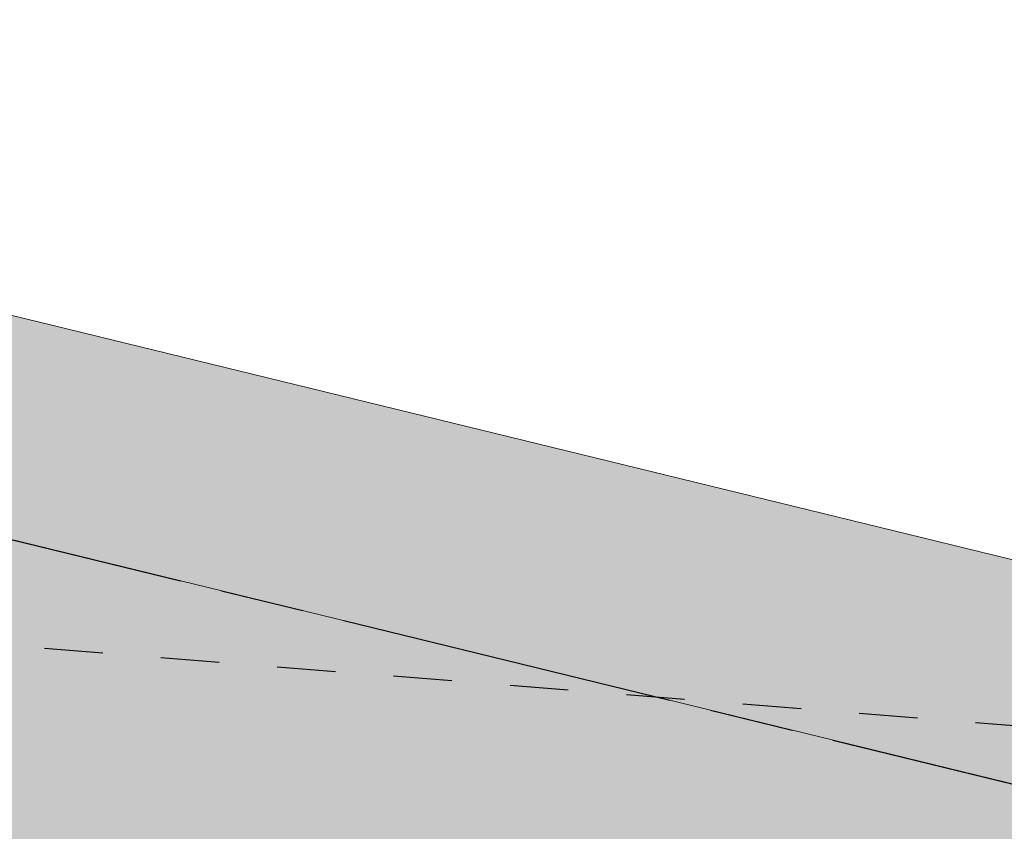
# Model space of a CAD drawing. Header units: millimetres. Extents: x -10538 to 13100, y -15694 to 32605.
# Tile 144 of 203: x 5283 to 7070, y 13965 to 15438. Entities that reach past the tile are written whole.
import ezdxf

# ---------------------------------------------------------------- set-up
doc = ezdxf.new("R2010")
doc.units = ezdxf.units.MM
doc.header["$LTSCALE"] = 100
doc.linetypes.add('[LS] ISO-08 Long Dashed Short Dashed', pattern=[9.144, 6.096, -0.762, 1.524, -0.762])
doc.linetypes.add('[LS] Type-1', pattern=[2.12, 1.06, -1.06])
doc.layers.add('Constructie _ STAAL', color=6, linetype='Continuous', lineweight=5, true_color=0xff00ff)
doc.layers.add('dakgroen', color=7, linetype='Continuous', lineweight=25, true_color=0x007f00)
doc.layers.add('Geen', color=7, linetype='Continuous', lineweight=9)
doc.layers.add('none', color=7, linetype='Continuous', lineweight=13)

# ---------------------------------------------------------------- blocks, each defined once
blk = doc.blocks.new('Groep-94')
at = {"layer": 'none', "color": 7, "linetype": '[LS] Type-1', "lineweight": 25, "transparency": 33554687, "flags": 128}
blk.add_lwpolyline([(-4611.8, -12147.8, -0.413893), (-6711.8, -10050.1), (-7211.8, 11950), (-7211.8, 11952.2, -0.414214), (-4111.8, 15052.2), (-4107.8, 15052.2), (8392.3, 14052.2, -0.413833), (11488.2, 10952.2), (11488.2, 10948.7), (9988.2, -10051.4, -0.41371), (7888.2, -12147.8)], format="xyb", close=True, dxfattribs=at)
blk = doc.blocks.new('Groep-100')
at = {"layer": 'Geen', "color": 5, "linetype": '[LS] ISO-08 Long Dashed Short Dashed', "lineweight": 25, "true_color": 0x0000ff, "transparency": 33554687}
blk.add_line((-9230, 18035.2), (12977.2, 12611.7), dxfattribs=at)
blk = doc.blocks.new('Groep-101')
at = {"layer": 'Constructie _ STAAL', "color": 7, "transparency": 33554546}
blk.add_blockref('Groep-100', (0, 0), dxfattribs=at)
blk = doc.blocks.new('Groep-145')
at = {"layer": 'dakgroen', "linetype": 'Continuous', "lineweight": 25, "true_color": 0x007f00, "transparency": 33554526}
h = blk.add_hatch(dxfattribs=at)
h.set_pattern_fill('Plus', color=96, style=0, pattern_type=2)
h.set_pattern_definition([(0, (-37.5, 0), (0, 300), [75, -225]), (90, (0, -37.5), (-300, 2e-14), [75, -225])])
edge = h.paths.add_edge_path()
edge.add_line((9142, 13548.4), (-4024.9, 16764))
edge.add_arc((-4315.9, 14166.3), 2613.9, 83.6089, 181.0451)
edge.add_line((-6929.4, 14118.6), (-6741.1, 9811.6))
edge.add_line((-6741.1, 9811.6), (-6704.7, 10107.4))
edge.add_line((-6704.7, 10107.4), (-6692.2, 10137.9))
edge.add_line((-6692.2, 10137.9), (-6669.1, 10335.5))
edge.add_arc((-4556.6, 10322.3), 2112.6, 85.5549, 179.6413, ccw=False)
edge.add_line((-4392.9, 12428.5), (7932, 12428.5))
edge.add_arc((7916.6, 10291.3), 2137.2, -4.4298, 89.5881, ccw=False)
edge.add_line((10047.4, 10126.2), (10549.9, 3426.6))
edge.add_line((10549.9, 3426.6), (11067.3, 10670))
edge.add_line((11067.3, 10670), (11065.9, 10876.2))
edge.add_line((11065.9, 10876.2), (11064.4, 11191.4))
edge.add_line((11064.4, 11191.4), (11009.6, 11539.4))
edge.add_line((11009.6, 11539.4), (10974.8, 11677.6))
edge.add_line((10974.8, 11677.6), (10856.2, 12057.9))
edge.add_line((10856.2, 12057.9), (10791.7, 12195.6))
edge.add_line((10791.7, 12195.6), (10666.5, 12422.6))
edge.add_line((10666.5, 12422.6), (10519.8, 12645.5))
edge.add_line((10519.8, 12645.5), (10317.3, 12890.3))
edge.add_line((10317.3, 12890.3), (10103.2, 13076.7))
edge.add_line((10103.2, 13076.7), (9836, 13253.9))
edge.add_line((9836, 13253.9), (9565.1, 13386.8))
edge.add_line((9565.1, 13386.8), (9347.3, 13475.7))
edge.add_line((9347.3, 13475.7), (9142, 13548.4))
h.paths.add_polyline_path([(-5277, 14361.8), (2723, 14361.8), (2723, 12461.8), (-5277, 12461.8)])
at = {"layer": 'none', "linetype": 'Continuous', "lineweight": 0, "true_color": 0xdddddd, "transparency": 33554687}
h = blk.add_hatch(color=254, dxfattribs=at)
edge = h.paths.add_edge_path()
edge.add_line((-7088.4, 6696.1), (-7202.4, 12136.5))
edge.add_arc((-4107.8, 11952.8), 3100, 176.6032, 180)
edge.add_line((-7207.8, 11952.8), (-7306, 14070.7))
edge.add_arc((-4218, 14082.7), 3088, 85.7515, 180.2225, ccw=False)
edge.add_line((-3989.2, 17162.2), (9198.2, 13942))
edge.add_line((9198.2, 13942), (9310.3, 13902.3))
edge.add_line((9310.3, 13902.3), (9198.2, 13942))
edge.add_line((9198.2, 13942), (9422.5, 13862.6))
edge.add_line((9422.5, 13862.6), (9651, 13769.3))
edge.add_line((9651, 13769.3), (9939.6, 13627.7))
edge.add_line((9939.6, 13627.7), (10228.6, 13436.1))
edge.add_line((10228.6, 13436.1), (10529.9, 13173.8))
edge.add_line((10529.9, 13173.8), (10715.7, 12983.9))
edge.add_line((10715.7, 12983.9), (10887.2, 12762.1))
edge.add_line((10887.2, 12762.1), (11042.3, 12526.4))
edge.add_line((11042.3, 12526.4), (11174.5, 12286.8))
edge.add_line((11174.5, 12286.8), (11247.6, 12130.8))
edge.add_line((11247.6, 12130.8), (11371.9, 11732.2))
edge.add_line((11371.9, 11732.2), (11410.3, 11579.7))
edge.add_line((11410.3, 11579.7), (11468.8, 11207.9))
edge.add_line((11468.8, 11207.9), (11470.4, 10877.7))
edge.add_line((11470.4, 10877.7), (11471.8, 10663.9))
edge.add_line((11471.8, 10663.9), (10759.3, 688))
edge.add_line((10759.3, 688), (10035.9, 10332.2))
edge.add_arc((7935.9, 10328.5), 2100, 0.1034, 90)
edge.add_line((7935.9, 12428.5), (-4564.1, 12428.5))
edge.add_arc((-4564.1, 10328.5), 2100, 90, 179.8084)
edge.add_line((-6664.1, 10335.5), (-6669.1, 10299.1))
edge.add_line((-6669.1, 10299.1), (-6679.6, 10265.3))
edge.add_line((-6679.6, 10265.3), (-6722.2, 9918.5))
edge.add_line((-6722.2, 9918.5), (-7088.4, 6696.1))
at = {"layer": 'none', "linetype": 'Continuous', "lineweight": 0, "true_color": 0xc4dcc4, "transparency": 33554526}
h = blk.add_hatch(color=254, dxfattribs=at)
edge = h.paths.add_edge_path()
edge.add_arc((-4315.9, 14166.3), 2613.9, 83.6089, 181.0451, ccw=False)
edge.add_line((-4024.9, 16764), (9142, 13548.4))
edge.add_line((9142, 13548.4), (9244.7, 13512))
edge.add_line((9244.7, 13512), (9142, 13548.4))
edge.add_line((9142, 13548.4), (9347.3, 13475.7))
edge.add_line((9347.3, 13475.7), (9565.1, 13386.8))
edge.add_line((9565.1, 13386.8), (9836, 13253.9))
edge.add_line((9836, 13253.9), (10103.2, 13076.7))
edge.add_line((10103.2, 13076.7), (10317.3, 12890.3))
edge.add_line((10317.3, 12890.3), (10519.8, 12645.5))
edge.add_line((10519.8, 12645.5), (10666.5, 12422.6))
edge.add_line((10666.5, 12422.6), (10791.7, 12195.6))
edge.add_line((10791.7, 12195.6), (10856.2, 12057.9))
edge.add_line((10856.2, 12057.9), (10974.8, 11677.6))
edge.add_line((10974.8, 11677.6), (11009.6, 11539.4))
edge.add_line((11009.6, 11539.4), (11064.4, 11191.4))
edge.add_line((11064.4, 11191.4), (11065.9, 10876.2))
edge.add_line((11065.9, 10876.2), (11067.3, 10670))
edge.add_line((11067.3, 10670), (10549.9, 3426.6))
edge.add_line((10549.9, 3426.6), (10047.4, 10126.2))
edge.add_arc((7916.6, 10291.3), 2137.2, 355.5702, 449.5881)
edge.add_line((7932, 12428.5), (-4392.9, 12428.5))
edge.add_arc((-4556.6, 10322.3), 2112.6, 85.5549, 179.6413)
edge.add_line((-6669.1, 10335.5), (-6692.2, 10137.9))
edge.add_line((-6692.2, 10137.9), (-6704.7, 10107.4))
edge.add_line((-6704.7, 10107.4), (-6741.1, 9811.6))
edge.add_line((-6741.1, 9811.6), (-6929.4, 14118.6))
at = {"layer": 'dakgroen', "linetype": 'Continuous', "lineweight": 5, "transparency": 33554687, "flags": 128}
blk.add_lwpolyline([(-4392.9, 12428.5), (7932, 12428.5, -0.434905), (10047.4, 10126.2), (10549.9, 3426.6), (11067.3, 10670), (11065.9, 10876.2), (11064.4, 11191.4), (11009.6, 11539.4), (10974.8, 11677.6), (10856.2, 12057.9), (10791.7, 12195.6), (10666.5, 12422.6), (10519.8, 12645.5), (10317.3, 12890.3), (10103.2, 13076.7), (9836, 13253.9), (9565.1, 13386.8), (9347.3, 13475.7), (9142, 13548.4), (-4024.9, 16764, 0.452759)], format="xyb", dxfattribs=at)
at = {"layer": 'none', "color": 7, "linetype": 'Continuous', "lineweight": 9, "transparency": 33554687, "flags": 128}
for points in [[(-3989.2, 17162.2), (9198.2, 13942), (9310.3, 13902.3), (9198.2, 13942), (9422.5, 13862.6), (9651, 13769.3), (9939.6, 13627.7), (10228.6, 13436.1), (10529.9, 13173.8), (10715.7, 12983.9), (10887.2, 12762.1), (11042.3, 12526.4), (11174.5, 12286.8), (11247.6, 12130.8), (11371.9, 11732.2), (11410.3, 11579.7), (11468.8, 11207.9), (11470.4, 10877.7), (11471.8, 10663.9), (10759.3, 688), (10035.9, 10332.2, 0.413685), (7935.9, 12428.5), (-4564.1, 12428.5, 0.413234)], [(-4024.9, 16764), (9142, 13548.4), (9244.7, 13512), (9142, 13548.4), (9347.3, 13475.7), (9565.1, 13386.8), (9836, 13253.9), (10103.2, 13076.7), (10317.3, 12890.3), (10519.8, 12645.5), (10666.5, 12422.6), (10791.7, 12195.6), (10856.2, 12057.9), (10974.8, 11677.6), (11009.6, 11539.4), (11064.4, 11191.4), (11065.9, 10876.2), (11067.3, 10670), (10549.9, 3426.6), (10047.4, 10126.2, 0.434905), (7932, 12428.5), (-4392.9, 12428.5, 0.435261)]]:
    blk.add_lwpolyline(points, format="xyb", dxfattribs=at)
at = {"layer": 'Constructie _ STAAL', "color": 7, "transparency": 33554546}
blk.add_blockref('Groep-101', (0, 0), dxfattribs=at)
at = {"layer": 'Geen', "color": 7, "transparency": 33554687}
blk.add_blockref('Groep-94', (0, 0), dxfattribs=at)

msp = doc.modelspace()

# ---------------------------------------------------------------- block references
at = {"layer": 'none', "color": 7}
msp.add_blockref('Groep-145', (0, 0), dxfattribs=at)

doc.saveas('drawing.dxf')
